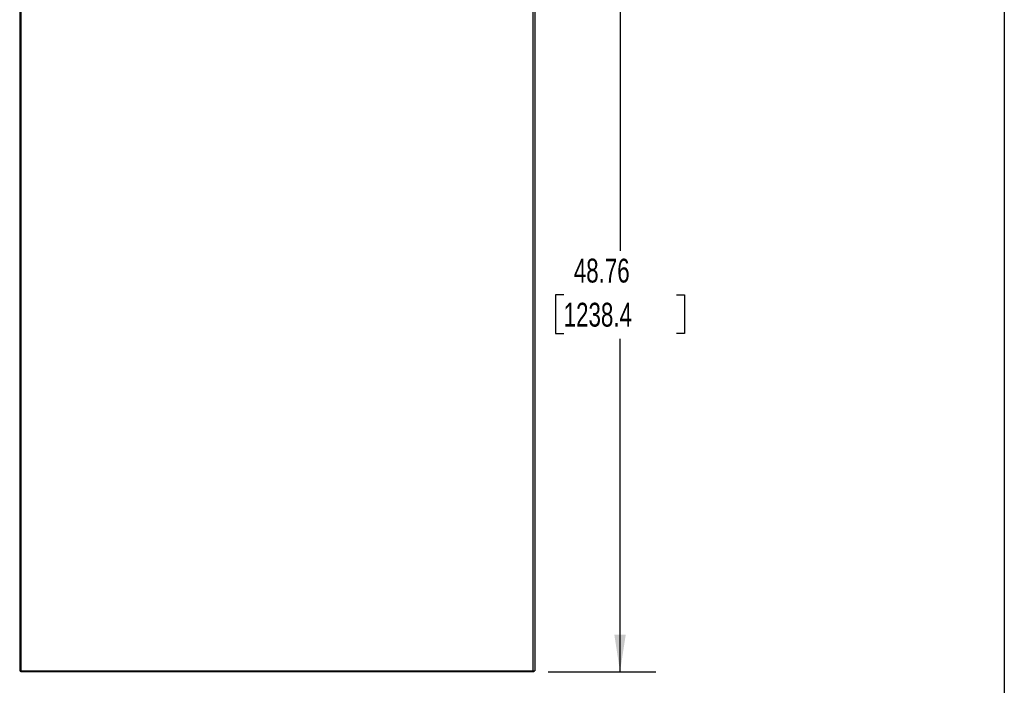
# Model space of a CAD drawing. Header units: inches. Extents: x 0.2 to 10.8, y 0.2 to 8.2.
# Tile 150 of 156: x 7.3 to 10.8, y 3 to 5.3. Entities that reach past the tile are written whole.
import ezdxf

# ---------------------------------------------------------------- set-up
doc = ezdxf.new("R2010")
doc.units = ezdxf.units.IN
doc.header["$MEASUREMENT"] = 0
doc.layers.add('DIMENSIONS', color=140, linetype='Continuous')
doc.layers.add('TEXT', color=140, linetype='Continuous')
doc.styles.add('SLDTEXTSTYLE0', font='TXT', dxfattribs={"width": 0.7})
doc.dimstyles.new('SLDDIMSTYLE0', dxfattribs={"dimtxt": 0.084961, "dimasz": 0.13, "dimexe": 0, "dimexo": 0.0625, "dimgap": 0.02124, "dimtad": 0, "dimtih": 1, "dimtoh": 1, "dimlfac": 20, "dimrnd": 1e-09, "dimzin": 12, "dimdsep": 46, "dimtxsty": 'SLDTEXTSTYLE0', "dimsah": 1, "dimcen": 0.09, "dimadec": 0, "dimazin": 3, "dimtfac": 1, "dimtofl": 0, "dimtmove": 0, "dimatfit": 3, "dimfxl": 0, "dimfrac": 2, "dimtolj": 1, "dimtzin": 12, "dimarcsym": 0})

# ---------------------------------------------------------------- blocks, each defined once
blk = doc.blocks.new('_D_21')
at = {"layer": 'DIMENSIONS'}
for p, q in [((9.1562, 5.49), (9.5324, 5.49)), ((9.4074, 5.49), (9.4074, 4.5229)), ((9.2105, 4.3689), (9.182, 4.3689)), ((9.182, 4.3689), (9.182, 4.2338)), ((9.6043, 4.3689), (9.6329, 4.3689)), ((9.6329, 4.3689), (9.6329, 4.2338)), ((9.182, 4.2338), (9.2105, 4.2338)), ((9.6329, 4.2338), (9.6043, 4.2338)), ((9.4074, 3.0522), (9.4074, 4.2148)), ((9.1562, 3.0522), (9.5324, 3.0522))]:
    blk.add_line(p, q, dxfattribs=at)
for points in [[(9.4074, 5.49), (9.3874, 5.36), (9.4274, 5.36)], [(9.4074, 3.0522), (9.4274, 3.1822), (9.3874, 3.1822)]]:
    blk.add_solid(points, dxfattribs=at)
at = {"layer": 'DIMENSIONS', "char_height": 0.08333, "attachment_point": 1, "style": 'SLDTEXTSTYLE0'}
for s, insert in [('48.76', (9.2458, 4.4953)), ('1238.4', (9.2105, 4.3413))]:
    blk.add_mtext(s, dxfattribs=dict(at, insert=insert))

msp = doc.modelspace()

# ---------------------------------------------------------------- linework, layer by layer
at = {"color": 7, "linetype": 'Continuous', "lineweight": 25}
for p, q in [((7.3098471, 5.4867622), (7.3098471, 3.0557523)), ((7.3134471, 5.4873342), (7.3134471, 3.0557523)), ((9.1044471, 3.0557523), (9.1044471, 5.4869842)), ((9.1098471, 5.4859228), (9.1098471, 3.0557523)), ((7.3098471, 3.0557523), (7.3134471, 3.0557523)), ((7.3134471, 3.0521523), (7.3134471, 3.0557523)), ((7.3134471, 3.0557523), (9.1044471, 3.0557523)), ((9.1062471, 3.0521523), (7.3134471, 3.0521523)), ((9.1044471, 3.0557523), (9.1098471, 3.0557523)), ((9.1062471, 3.0521523), (9.1062471, 3.0557523))]:
    msp.add_line(p, q, dxfattribs=at)
at = {"layer": 'TEXT'}
msp.add_line((10.75, 8.25), (10.75, 0.25), dxfattribs=at)

# ---------------------------------------------------------------- dimensions: what is measured, and where the dimension line sits
at = {"layer": 'DIMENSIONS'}
dim = msp.add_linear_dim(base=(9.4074208, 3.0521523), p1=(9.1062471, 5.4900249), p2=(9.1062471, 3.0521523), angle=90, dimstyle='SLDDIMSTYLE0', dxfattribs=at)
dim.commit()
dim.dimension.update_dxf_attribs({"geometry": '_D_21', "text_midpoint": (9.4074208, 4.368874), "dimtype": 160})

doc.saveas('drawing.dxf')
